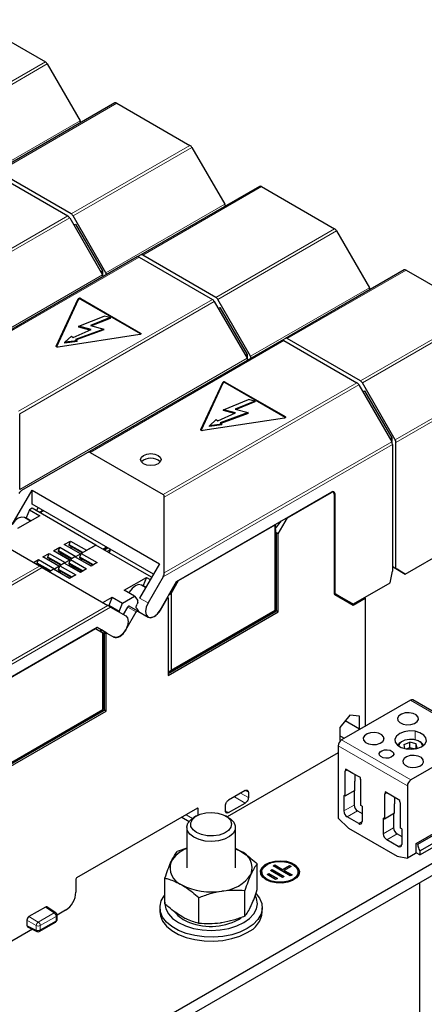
# Model space of a CAD drawing. Header units: millimetres. Extents: x 5 to 418, y 2 to 292.
# Tile 31 of 35: x 371 to 384, y 110 to 142. Entities that reach past the tile are written whole.
import ezdxf

# ---------------------------------------------------------------- set-up
doc = ezdxf.new("R2010")
doc.units = ezdxf.units.MM

msp = doc.modelspace()

# ---------------------------------------------------------------- linework, layer by layer
at = {"color": 7, "linetype": 'Continuous', "lineweight": 25}
for p, q in [((369.5698, 142.3767), (371.9725, 140.9897)), ((372.0365, 140.9221), (373.1148, 139.0543)), ((374.2575, 139.6399), (370.3543, 137.3866)), ((374.3215, 139.6336), (376.7242, 138.2465)), ((376.7882, 138.179), (377.8666, 136.3112)), ((370.3052, 137.315), (372.7079, 135.9279)), ((372.821, 135.9933), (370.4183, 137.3803)), ((379.0093, 136.8968), (375.1061, 134.6435)), ((379.0733, 136.8905), (381.476, 135.5034)), ((372.7719, 135.8604), (373.8502, 133.9926)), ((373.9634, 134.0579), (372.885, 135.9257)), ((372.9054, 135.6292), (372.9585, 135.6598)), ((372.9585, 135.6598), (373.8485, 134.1184)), ((381.54, 135.4358), (382.6184, 133.5681)), ((375.1061, 134.6435), (374.994, 134.5788)), ((377.5728, 133.2501), (375.1701, 134.6372)), ((374.9929, 134.5782), (368.5984, 130.8867)), ((375.0569, 134.5719), (377.4596, 133.1848)), ((373.7953, 134.0877), (373.8485, 134.1184)), ((373.8485, 134.1184), (373.8485, 133.9957)), ((383.761, 134.1537), (379.8578, 131.9004)), ((383.825, 134.1473), (386.2278, 132.7603)), ((372.3318, 131.6456), (373.0523, 133.198)), ((373.0523, 133.1718), (372.335, 131.6263)), ((373.1326, 133.2104), (375.1012, 132.0739)), ((375.1012, 132.0478), (373.1326, 133.1843)), ((377.5236, 133.1172), (378.602, 131.2495)), ((378.7151, 131.3148), (377.6368, 133.1826)), ((377.6571, 132.886), (377.7103, 132.9167)), ((377.7103, 132.9167), (378.6002, 131.3753)), ((373.071, 132.3014), (373.9006, 132.6368)), ((374.1016, 132.5827), (373.4535, 132.3208)), ((374.1016, 132.5566), (373.4923, 132.3103)), ((374.1016, 132.5827), (373.9006, 132.6368)), ((374.1016, 132.5827), (374.1016, 132.5566)), ((372.8876, 131.9293), (373.4728, 132.1933)), ((373.889, 132.2035), (372.961, 131.8688)), ((373.889, 132.1774), (372.9831, 131.8506)), ((373.4728, 132.1933), (373.071, 132.3014)), ((373.071, 132.2753), (373.071, 132.3014)), ((373.4366, 132.1769), (373.071, 132.2753)), ((373.4535, 132.3208), (373.889, 132.2035)), ((373.889, 132.1774), (373.889, 132.2035)), ((375.0797, 132.0276), (372.3906, 131.6116)), ((372.6098, 131.7719), (372.8331, 131.9743)), ((373.0156, 131.8238), (372.6098, 131.7719)), ((373.0156, 131.7977), (372.6098, 131.7458)), ((372.6098, 131.7458), (372.6098, 131.7719)), ((372.8331, 131.9743), (372.8876, 131.9293)), ((372.961, 131.8688), (373.0156, 131.8238)), ((373.0156, 131.7977), (373.0156, 131.8238)), ((379.7447, 131.8351), (373.3502, 128.1436)), ((379.8578, 131.9004), (379.7458, 131.8357)), ((379.8087, 131.8287), (382.2114, 130.4417)), ((382.3245, 130.507), (379.9218, 131.894)), ((378.5471, 131.3446), (378.6002, 131.3753)), ((378.6002, 131.3753), (378.6002, 131.2526)), ((377.0835, 128.9024), (377.8041, 130.4548)), ((377.8041, 130.4287), (377.0867, 128.8832)), ((377.8844, 130.4673), (379.853, 129.3308)), ((379.853, 129.3047), (377.8844, 130.4411)), ((383.4669, 128.5717), (382.3885, 130.4394)), ((382.2754, 130.3741), (383.3537, 128.5064)), ((382.4089, 130.1429), (382.462, 130.1736)), ((382.462, 130.1736), (383.352, 128.6321)), ((377.8227, 129.5583), (378.6524, 129.8937)), ((378.8533, 129.8396), (378.2053, 129.5776)), ((378.8533, 129.8135), (378.2441, 129.5672)), ((378.8533, 129.8396), (378.6524, 129.8937)), ((378.8533, 129.8396), (378.8533, 129.8135)), ((378.6408, 129.4604), (377.7128, 129.1257)), ((378.2246, 129.4501), (377.8227, 129.5583)), ((377.8227, 129.5322), (377.8227, 129.5583)), ((378.1883, 129.4338), (377.8227, 129.5322)), ((378.2053, 129.5776), (378.6408, 129.4604)), ((378.6408, 129.4343), (378.6408, 129.4604)), ((371.1291, 126.9355), (371.1291, 129.4258)), ((379.8315, 129.2845), (377.1423, 128.8685)), ((377.3615, 129.0288), (377.5849, 129.2311)), ((377.5849, 129.2311), (377.6394, 129.1862)), ((377.6394, 129.1862), (378.2246, 129.4501)), ((378.6408, 129.4343), (377.7348, 129.1075)), ((377.7673, 129.0807), (377.3615, 129.0288)), ((377.7673, 129.0546), (377.3615, 129.0026)), ((377.3615, 129.0026), (377.3615, 129.0288)), ((377.7128, 129.1257), (377.7673, 129.0807)), ((377.7673, 129.0546), (377.7673, 129.0807)), ((383.2988, 128.6015), (383.352, 128.6321)), ((383.352, 128.6321), (383.352, 128.5094)), ((383.3803, 128.4171), (383.3803, 124.2492)), ((383.4934, 124.3329), (383.4934, 128.4825)), ((373.3502, 128.1436), (371.1935, 126.8984)), ((373.4407, 128.1526), (375.8434, 126.7655)), ((370.8823, 125.7804), (371.5348, 126.9107)), ((371.5348, 126.9107), (375.7209, 124.4941)), ((371.5348, 126.4488), (371.5348, 126.9107)), ((375.8809, 124.1924), (375.8809, 126.6827)), ((376.2849, 123.9071), (381.389, 126.8537)), ((379.9276, 126.0035), (381.3721, 126.8373)), ((381.4361, 126.8437), (381.4054, 126.8614)), ((381.4626, 126.7851), (381.4626, 123.5198)), ((381.4796, 126.8014), (381.4796, 123.5362)), ((371.447, 126.2674), (371.3425, 125.998)), ((371.5348, 126.3181), (371.447, 126.2674)), ((371.447, 126.2674), (371.7864, 126.0715)), ((375.5209, 124.1477), (371.5348, 126.4488)), ((373.6278, 125.1098), (371.5348, 126.3181)), ((371.6782, 126.2353), (371.7348, 126.3333)), ((371.8856, 126.2463), (371.7724, 126.1809)), ((371.9082, 126.2332), (371.7951, 126.1679)), ((371.7864, 126.0715), (371.0569, 125.6504)), ((371.4822, 125.8959), (371.2822, 126.0113)), ((371.3425, 125.998), (371.5008, 125.9066)), ((371.3425, 125.9766), (371.3425, 125.998)), ((379.5273, 125.6394), (379.7366, 125.8998)), ((379.6241, 125.4778), (379.9276, 126.0035)), ((379.922, 126.0068), (379.9276, 126.0035)), ((383.7997, 124.1561), (387.1138, 126.0693)), ((371.7785, 124.4189), (369.3758, 125.806)), ((376.3525, 123.9396), (379.5227, 125.7698)), ((379.5234, 125.7739), (379.521, 125.7753)), ((379.5227, 125.7698), (379.5234, 125.7739)), ((379.5227, 122.9734), (379.5227, 125.7698)), ((379.5234, 125.7739), (379.5318, 125.4855)), ((379.5336, 122.9671), (379.5336, 125.479)), ((379.5609, 125.4989), (379.5675, 125.5104)), ((379.5675, 122.9475), (379.5675, 125.5104)), ((379.6241, 125.4778), (379.5675, 125.5104)), ((379.6241, 122.9148), (379.6241, 125.4778)), ((372.2448, 124.9188), (372.4484, 125.0363)), ((372.4088, 124.9155), (372.4484, 125.0363)), ((372.4484, 125.0363), (372.9744, 124.7326)), ((372.5955, 125.1213), (372.7991, 125.2388)), ((373.1216, 124.8176), (372.5955, 125.1213)), ((372.7595, 125.118), (372.7991, 125.2388)), ((373.2007, 124.8633), (372.7595, 125.118)), ((372.7595, 125.0918), (372.7595, 125.118)), ((373.1781, 124.8502), (372.7595, 125.0918)), ((372.8217, 125.0559), (372.7595, 125.0918)), ((372.7991, 125.2388), (373.3252, 124.9351)), ((373.1781, 124.8502), (372.8217, 125.0559)), ((372.8217, 125.0102), (372.8217, 125.0559)), ((373.6278, 125.1098), (373.1498, 124.8339)), ((373.3252, 124.9351), (373.6278, 125.1098)), ((375.4643, 124.0497), (373.6278, 125.1098)), ((373.8598, 124.9759), (373.9729, 125.0413)), ((373.9903, 125.0312), (373.8771, 124.9659)), ((373.9111, 124.9463), (374.0242, 125.0116)), ((374.1056, 124.9541), (374.0016, 124.8941)), ((374.1056, 124.9541), (374.0655, 124.8572)), ((371.5787, 124.5343), (371.7469, 124.6314)), ((371.7073, 124.5106), (371.7469, 124.6314)), ((371.7469, 124.6314), (372.273, 124.3277)), ((371.894, 124.7163), (372.0976, 124.8339)), ((372.4201, 124.4126), (371.894, 124.7163)), ((372.0581, 124.713), (372.0976, 124.8339)), ((372.4993, 124.4583), (372.0581, 124.713)), ((372.0581, 124.6869), (372.0581, 124.713)), ((372.4767, 124.4453), (372.0581, 124.6869)), ((372.1203, 124.651), (372.0581, 124.6869)), ((372.0976, 124.8339), (372.6237, 124.5302)), ((372.4766, 124.4453), (372.1203, 124.651)), ((372.1203, 124.6052), (372.1203, 124.651)), ((372.7709, 124.6151), (372.2448, 124.9188)), ((372.85, 124.6608), (372.4088, 124.9155)), ((372.4088, 124.8894), (372.4088, 124.9155)), ((372.8274, 124.6477), (372.4088, 124.8894)), ((372.471, 124.8534), (372.4088, 124.8894)), ((372.8274, 124.6477), (372.471, 124.8534)), ((372.471, 124.8077), (372.471, 124.8534)), ((372.6237, 124.5302), (372.7709, 124.6151)), ((372.7595, 124.5106), (372.7991, 124.6314)), ((372.785, 124.5883), (372.7709, 124.6151)), ((372.9462, 124.7163), (372.7991, 124.6314)), ((372.7991, 124.6314), (373.3252, 124.3277)), ((373.4723, 124.4126), (372.9462, 124.7163)), ((372.9744, 124.7326), (372.9655, 124.7052)), ((372.9744, 124.7326), (373.1216, 124.8176)), ((373.1074, 124.6233), (373.1357, 124.6722)), ((373.1102, 124.713), (373.1498, 124.8339)), ((373.5515, 124.4583), (373.1102, 124.713)), ((373.1102, 124.6869), (373.1102, 124.713)), ((373.5288, 124.4453), (373.1102, 124.6869)), ((373.1725, 124.651), (373.1102, 124.6869)), ((373.1357, 124.7908), (373.1216, 124.8176)), ((373.1498, 124.8339), (373.6759, 124.5302)), ((373.5288, 124.4453), (373.1725, 124.651)), ((373.1725, 124.6052), (373.1725, 124.651)), ((372.1486, 124.2559), (371.7073, 124.5106)), ((371.7073, 124.4844), (371.7073, 124.5106)), ((372.1259, 124.2428), (371.7073, 124.4844)), ((371.7696, 124.4485), (371.7073, 124.4844)), ((372.1259, 124.2428), (371.7696, 124.4485)), ((371.7696, 124.4241), (371.7696, 124.4485)), ((371.869, 124.3666), (374.0257, 123.1214)), ((372.2448, 124.3114), (372.1047, 124.2306)), ((372.7709, 124.0077), (372.2448, 124.3114)), ((372.273, 124.3277), (372.264, 124.3003)), ((372.273, 124.3277), (372.4201, 124.4126)), ((372.4088, 124.3081), (372.4484, 124.4289)), ((372.85, 124.0534), (372.4088, 124.3081)), ((372.4088, 124.282), (372.4088, 124.3081)), ((372.8274, 124.0403), (372.4088, 124.282)), ((372.471, 124.246), (372.4088, 124.282)), ((372.4342, 124.3858), (372.4201, 124.4126)), ((372.5955, 124.5139), (372.4484, 124.4289)), ((372.4484, 124.4289), (372.9744, 124.1252)), ((373.1216, 124.2102), (372.5955, 124.5139)), ((372.6237, 124.5302), (372.6147, 124.5028)), ((372.7567, 124.4208), (372.785, 124.4697)), ((373.2007, 124.2559), (372.7595, 124.5106)), ((372.7595, 124.4844), (372.7595, 124.5106)), ((373.1781, 124.2428), (372.7595, 124.4844)), ((372.8217, 124.4485), (372.7595, 124.4844)), ((373.1781, 124.2428), (372.8217, 124.4485)), ((372.8217, 124.4028), (372.8217, 124.4485)), ((373.3252, 124.3277), (373.1216, 124.2102)), ((373.6759, 124.5302), (373.4723, 124.4126)), ((375.7209, 124.4941), (375.0683, 123.3638)), ((383.3803, 124.3982), (383.4934, 124.3329)), ((383.3803, 124.3982), (383.3929, 124.3909)), ((383.4176, 124.3767), (383.3929, 124.3909)), ((383.4595, 124.3525), (383.4176, 124.3767)), ((383.532, 124.3106), (383.4595, 124.3525)), ((383.4934, 124.3329), (383.7997, 124.1561)), ((383.6865, 124.2214), (383.532, 124.3106)), ((372.406, 124.2183), (372.4342, 124.2673)), ((372.8274, 124.0403), (372.471, 124.246)), ((372.471, 124.2003), (372.471, 124.246)), ((372.9744, 124.1252), (372.7709, 124.0077)), ((374.5642, 123.6257), (375.2936, 124.0468)), ((375.2936, 124.0468), (375.1891, 123.7774)), ((375.2936, 124.0468), (375.4204, 123.9736)), ((375.8434, 124.0662), (375.3455, 123.2038)), ((383.3025, 123.869), (383.3803, 124.2492)), ((383.7997, 124.1561), (383.6865, 124.2214)), ((375.2683, 123.7102), (375.1289, 123.7907)), ((375.1891, 123.7559), (375.1891, 123.7774)), ((375.1891, 123.7774), (375.2776, 123.7263)), ((375.7455, 122.9728), (376.2849, 123.9071)), ((376.1051, 123.5111), (376.3525, 123.9396)), ((376.3468, 123.9429), (376.3525, 123.9396)), ((382.1026, 123.1764), (383.3025, 123.869)), ((373.8582, 123.2181), (374.1623, 123.3937)), ((374.1623, 123.3937), (374.0578, 123.1243)), ((374.1623, 123.3937), (374.5017, 123.1977)), ((374.5017, 123.1977), (374.9036, 123.4297)), ((374.9036, 123.4297), (374.5642, 123.6257)), ((374.9036, 123.4297), (375.0081, 123.281)), ((375.7512, 122.9696), (375.9738, 123.3552)), ((375.9681, 123.3584), (375.9738, 123.3552)), ((376.0037, 123.3725), (375.9738, 123.3552)), ((375.9831, 123.3844), (376.0037, 123.3725)), ((376.0037, 123.3725), (376.0037, 120.8248)), ((376.1051, 123.5111), (376.0248, 123.4566)), ((376.1051, 123.5111), (376.1051, 121.0004)), ((381.5265, 123.4928), (381.4626, 123.5297)), ((381.4791, 123.4832), (382.0848, 123.1335)), ((381.4895, 123.5142), (382.0786, 123.174)), ((381.5265, 123.4928), (381.8209, 123.3228)), ((381.8227, 123.3217), (381.7907, 123.3033)), ((381.8209, 123.3228), (381.9597, 123.2426)), ((382.0848, 123.1335), (382.4808, 123.362)), ((382.4525, 123.3784), (382.4808, 123.362)), ((382.4808, 123.362), (382.4808, 119.1491)), ((374.0578, 123.1029), (374.0578, 123.1243)), ((374.3972, 122.9284), (374.0578, 123.1243)), ((374.1162, 123.0691), (374.6141, 122.7816)), ((374.3972, 122.9284), (374.5017, 123.1977)), ((374.537, 122.8262), (374.6786, 123.0715)), ((375.0095, 122.936), (374.7266, 123.0993)), ((374.9924, 123.0172), (374.9571, 123.0375)), ((375.0081, 123.2261), (375.0081, 123.281)), ((382.0786, 123.174), (381.9597, 123.2426)), ((374.3972, 122.9284), (374.3972, 122.9069)), ((374.6198, 122.3165), (374.9615, 122.9083)), ((375.0095, 122.936), (375.3512, 122.7387)), ((376.0037, 120.9294), (379.5336, 122.9671)), ((376.0037, 120.8902), (379.5675, 122.9475)), ((376.0037, 120.8248), (379.6241, 122.9148)), ((376.1051, 121.0004), (379.5227, 122.9734)), ((379.5336, 122.9671), (379.5227, 122.9734)), ((379.6241, 122.9148), (379.5675, 122.9475)), ((373.6747, 122.4003), (368.5706, 119.4538)), ((370.4482, 120.5311), (373.6185, 122.3613)), ((373.6185, 122.3613), (373.6128, 122.3646)), ((373.6185, 122.3613), (373.8659, 122.2184)), ((373.9972, 122.2141), (373.6747, 122.4003)), ((373.8162, 122.3186), (373.6747, 122.4003)), ((373.7543, 122.2829), (373.8162, 122.3186)), ((373.8315, 122.2752), (373.7862, 122.3013)), ((373.8089, 122.2621), (373.8315, 122.2752)), ((373.9972, 122.2141), (373.8161, 122.3186)), ((373.8659, 119.7077), (373.8659, 122.2184)), ((373.876, 122.2126), (373.8659, 122.2184)), ((373.8767, 119.7015), (373.8767, 122.2134)), ((373.9107, 122.2295), (373.8881, 122.2164)), ((373.9107, 119.6819), (373.9107, 122.2295)), ((373.9107, 122.2295), (373.9672, 122.1968)), ((373.9972, 122.2141), (373.9672, 122.1968)), ((373.9672, 119.6492), (373.9672, 122.1968)), ((373.9972, 122.2141), (374.2198, 122.0855)), ((376.0037, 120.9316), (376.1051, 121.0004)), ((383.9686, 120.0079), (381.7058, 118.7017)), ((386.3226, 118.7031), (384.0486, 120.0158)), ((370.3469, 117.6637), (373.8767, 119.7015)), ((370.3469, 117.6245), (373.9107, 119.6819)), ((370.3469, 117.5592), (373.9672, 119.6492)), ((370.4482, 117.7348), (373.8659, 119.7077)), ((373.8767, 119.7015), (373.8659, 119.7077)), ((373.9672, 119.6492), (373.9107, 119.6819)), ((381.9717, 119.5134), (381.6493, 119.1123)), ((382.2941, 119.4845), (381.9717, 119.5134)), ((382.2941, 119.0546), (382.2941, 119.4845)), ((381.6493, 119.1123), (381.6493, 118.6823)), ((382.2941, 119.0546), (381.822, 119.3271)), ((381.797, 118.7543), (381.6493, 118.8396)), ((382.2742, 119.0298), (382.2941, 119.0546)), ((381.5927, 118.5057), (381.5927, 116.1312)), ((381.6493, 118.6823), (381.6761, 118.6799)), ((383.697, 118.6559), (383.663, 118.6363)), ((383.7632, 118.5501), (383.9501, 118.6285)), ((383.7873, 118.4183), (383.7632, 118.5501)), ((383.8329, 118.4095), (383.9501, 118.4587)), ((384.161, 118.5743), (383.9501, 118.6285)), ((383.9501, 118.4587), (383.9501, 118.6285)), ((383.9501, 118.4587), (384.121, 118.4147)), ((383.9565, 118.3984), (383.9501, 118.4587)), ((386.2426, 118.6951), (383.9799, 117.3889)), ((384.1852, 118.4417), (384.161, 118.5743)), ((384.161, 118.4316), (384.161, 118.5743)), ((384.2854, 118.6363), (384.2515, 118.6559)), ((381.5927, 118.2767), (377.9501, 116.1739)), ((384.1852, 118.4417), (384.1043, 118.4078)), ((381.8869, 117.7153), (381.8161, 117.6745)), ((381.8293, 117.6821), (381.8161, 117.6745)), ((381.8161, 117.6745), (381.8161, 116.8547)), ((382.0792, 117.6043), (381.8359, 117.7447)), ((381.8359, 117.7447), (381.8359, 117.6968)), ((382.3224, 117.4639), (382.0792, 117.6043)), ((382.1555, 117.3576), (382.1555, 117.5602)), ((382.1442, 117.3511), (382.1555, 117.3576)), ((382.1442, 117.0441), (382.1442, 117.3511)), ((382.3224, 117.4159), (382.3224, 117.4639)), ((382.3422, 117.3708), (382.3291, 117.3936)), ((382.3422, 116.551), (382.3422, 117.3708)), ((383.8667, 117.1929), (383.8667, 114.8184)), ((378.5405, 117.0401), (377.9924, 116.7237)), ((378.6423, 116.9814), (378.6423, 116.8057)), ((381.8161, 116.8547), (381.7765, 116.8775)), ((381.7765, 116.8775), (381.7765, 116.368)), ((382.1442, 117.0441), (381.8161, 116.8547)), ((382.1159, 117.0278), (382.1159, 116.564)), ((383.1879, 116.9642), (383.1172, 116.9234)), ((383.1304, 116.931), (383.1172, 116.9234)), ((383.1172, 116.9234), (383.1172, 116.1036)), ((383.3803, 116.8532), (383.137, 116.9936)), ((383.137, 116.9936), (383.137, 116.9457)), ((383.6235, 116.7128), (383.3803, 116.8532)), ((377.8907, 116.3718), (377.8907, 116.5475)), ((377.9924, 116.3131), (378.5405, 116.6295)), ((382.3818, 116.5281), (382.3422, 116.551)), ((382.3818, 116.5281), (382.3818, 116.0186)), ((383.4453, 116.6), (383.4566, 116.6066)), ((383.4453, 116.293), (383.4453, 116.6)), ((383.4566, 116.6066), (383.4566, 116.8091)), ((383.6235, 116.6648), (383.6235, 116.7128)), ((383.6433, 116.6197), (383.6301, 116.6425)), ((383.6433, 115.7999), (383.6433, 116.6197)), ((376.971, 116.4579), (372.9999, 114.1654)), ((376.9427, 116.2067), (376.8522, 116.1544)), ((376.9937, 116.2333), (376.9937, 116.4448)), ((377.9837, 116.1544), (377.8932, 116.2067)), ((382.2291, 116.368), (382.3818, 116.2798)), ((383.4453, 116.293), (383.1172, 116.1036)), ((383.417, 116.2767), (383.417, 115.8129)), ((384.1581, 115.3034), (386.0644, 116.4039)), ((384.209, 115.274), (386.1153, 116.3746)), ((387.1477, 116.0626), (373.345, 108.0945)), ((376.457, 116.1611), (376.6939, 116.0244)), ((381.5927, 116.1312), (381.9321, 115.8079)), ((382.2687, 115.9533), (381.8897, 116.1721)), ((383.1172, 116.1036), (383.0776, 116.1265)), ((383.0776, 116.1265), (383.0776, 115.6169)), ((384.2769, 115.0567), (386.1832, 116.1572)), ((384.2769, 114.9213), (386.1832, 116.0218)), ((387.1477, 115.6707), (373.345, 107.7025)), ((376.6179, 115.8279), (376.6179, 114.4953)), ((378.2179, 114.4953), (378.2179, 115.8279)), ((381.9321, 115.8079), (383.5273, 114.887)), ((383.5302, 115.6169), (383.6829, 115.5287)), ((383.6829, 115.777), (383.6433, 115.7999)), ((383.6829, 115.777), (383.6829, 115.2675)), ((383.5698, 115.2022), (383.1908, 115.421)), ((384.1581, 114.9898), (384.1581, 115.3034)), ((384.1581, 115.3034), (384.209, 115.274)), ((376.6179, 115.1463), (376.3075, 115.0372)), ((378.2179, 115.1208), (378.3796, 115.0505)), ((384.1315, 114.9712), (383.8667, 114.8184)), ((384.2769, 114.9213), (384.1581, 114.9899)), ((384.2769, 115.0567), (384.2769, 114.9213)), ((378.9348, 113.784), (378.9348, 114.6308)), ((379.4561, 114.5613), (379.5128, 114.5939)), ((379.4674, 114.5547), (379.5128, 114.5808)), ((379.5128, 114.5939), (379.7669, 114.4467)), ((379.5128, 114.5808), (379.5128, 114.5939)), ((379.5128, 114.5808), (379.7669, 114.4336)), ((379.7669, 114.4467), (379.9936, 114.5771)), ((379.9936, 114.5771), (380.05, 114.5444)), ((379.9936, 114.564), (379.9936, 114.5771)), ((383.5273, 114.887), (383.8667, 114.8184)), ((379.0807, 114.3645), (379.0807, 114.3514)), ((379.2573, 114.2839), (379.314, 114.3165)), ((379.5396, 114.1204), (379.2573, 114.2839)), ((379.2686, 114.2774), (379.314, 114.3035)), ((379.314, 114.3165), (379.5963, 114.153)), ((379.314, 114.3035), (379.314, 114.3165)), ((379.314, 114.3035), (379.585, 114.1464)), ((379.3708, 114.4144), (379.4275, 114.447)), ((379.7661, 114.1854), (379.3708, 114.4144)), ((379.3821, 114.4079), (379.4275, 114.434)), ((379.4275, 114.447), (379.8228, 114.218)), ((379.4275, 114.434), (379.4275, 114.447)), ((379.4275, 114.434), (379.8115, 114.2115)), ((380.0208, 114.2342), (379.4561, 114.5613)), ((379.7669, 114.4336), (379.9936, 114.564)), ((379.7669, 114.4336), (379.7669, 114.4467)), ((380.05, 114.5444), (379.8234, 114.414)), ((379.8234, 114.414), (380.0775, 114.2668)), ((379.8234, 114.4009), (379.8234, 114.414)), ((379.8234, 114.4009), (380.0662, 114.2603)), ((379.9936, 114.564), (380.0387, 114.5379)), ((380.0775, 114.2668), (380.0208, 114.2342)), ((380.2807, 114.3514), (380.2807, 114.3645)), ((372.9773, 114.1262), (372.9773, 113.6951)), ((375.901, 113.3147), (375.901, 114.1615)), ((379.5963, 114.153), (379.5396, 114.1204)), ((379.8228, 114.218), (379.7661, 114.1854)), ((384.2627, 114.0052), (384.2627, 105.8657)), ((384.2627, 114.0052), (384.2627, 107.2112)), ((378.5284, 112.9083), (378.5284, 113.7551)), ((377.0115, 112.6737), (377.0115, 113.5205)), ((371.9761, 113.2086), (371.4329, 112.895)), ((372.3128, 113.0226), (372.0257, 113.2123)), ((372.6379, 113.1072), (372.3559, 112.9444)), ((375.7379, 113.1889), (375.7379, 113.0582)), ((379.0979, 113.0582), (379.0979, 113.1889)), ((371.3651, 112.7775), (371.3651, 112.6076)), ((371.7854, 112.4117), (372.3079, 112.7133)), ((372.3559, 112.7964), (372.3559, 112.9425)), ((371.5518, 112.4802), (367.6599, 110.2335)), ((371.3867, 112.5627), (371.6946, 112.409))]:
    msp.add_line(p, q, dxfattribs=at)
at = {"color": 7, "linetype": 'Continuous', "lineweight": 18}
for p, q in [((368.0693, 138.7364), (371.9725, 140.9897)), ((368.1333, 138.6688), (372.0365, 140.9221)), ((374.3215, 139.6336), (370.4183, 137.3803)), ((373.1148, 139.0543), (369.2116, 136.8011)), ((372.821, 135.9933), (376.7242, 138.2465)), ((372.885, 135.9257), (376.7882, 138.179)), ((379.0733, 136.8905), (375.1701, 134.6372)), ((377.8666, 136.3112), (373.9634, 134.0579)), ((366.3399, 132.2518), (372.7079, 135.9279)), ((366.3774, 132.1689), (372.7719, 135.8604)), ((377.5728, 133.2501), (381.476, 135.5034)), ((377.6368, 133.1826), (381.54, 135.4358)), ((375.0569, 134.5719), (368.6889, 130.8957)), ((373.8502, 133.9926), (366.3774, 129.6786)), ((383.825, 134.1473), (379.9218, 131.894)), ((382.6184, 133.5681), (378.7151, 131.3148)), ((371.0917, 129.5086), (377.4596, 133.1848)), ((371.1291, 129.4258), (377.5236, 133.1172)), ((373.0523, 133.1718), (373.0523, 133.198)), ((373.1326, 133.1843), (373.1326, 133.2104)), ((382.3245, 130.507), (386.2278, 132.7603)), ((382.3885, 130.4394), (386.2918, 132.6927)), ((375.1012, 132.0739), (375.1012, 132.0478)), ((379.8087, 131.8287), (373.4407, 128.1526)), ((372.3318, 131.6312), (372.3318, 131.6456)), ((378.602, 131.2495), (371.1291, 126.9355)), ((387.3701, 130.825), (383.4669, 128.5717)), ((375.8434, 126.7655), (382.2114, 130.4417)), ((377.8041, 130.4287), (377.8041, 130.4548)), ((377.8844, 130.4411), (377.8844, 130.4673)), ((387.3966, 130.7357), (383.4934, 128.4825)), ((375.8809, 126.6827), (382.2754, 130.3741)), ((379.853, 129.3308), (379.853, 129.3047)), ((377.0835, 128.8881), (377.0835, 128.9024)), ((383.3537, 128.5064), (375.8809, 124.1924)), ((383.3803, 128.4171), (375.8434, 124.0662)), ((381.3721, 126.8373), (381.3664, 126.8406)), ((381.4796, 126.8014), (381.4586, 126.8135)), ((379.5609, 125.4989), (379.5309, 125.5162)), ((373.1462, 124.8229), (372.8217, 125.0102)), ((372.4448, 124.4179), (372.1203, 124.6052)), ((372.7955, 124.6204), (372.471, 124.8077)), ((373.4892, 124.4224), (373.1725, 124.6052)), ((365.4105, 120.7427), (371.7785, 124.4189)), ((365.4745, 120.6752), (371.869, 124.3666)), ((373.1385, 124.2199), (372.8217, 124.4028)), ((372.7878, 124.0175), (372.471, 124.2003)), ((375.3455, 123.2038), (375.0683, 123.3638)), ((381.4796, 123.5362), (381.4626, 123.546)), ((381.4626, 123.5297), (381.4895, 123.5142)), ((374.0257, 123.1214), (366.5529, 118.8074)), ((366.5794, 118.7182), (374.1162, 123.0691)), ((374.6786, 123.0715), (374.9615, 122.9083)), ((375.7512, 122.9696), (375.7455, 122.9728)), ((373.8881, 122.2164), (373.8089, 122.2621)), ((374.6198, 122.3165), (374.6141, 122.3197)), ((383.9686, 120.0079), (386.2426, 118.6951)), ((384.2195, 119.3446), (384.2195, 119.4564)), ((383.0881, 118.6915), (383.0881, 118.8033)), ((384.1206, 118.7058), (384.1206, 118.9865)), ((381.5927, 118.5057), (383.8667, 117.1929)), ((381.7058, 118.7017), (383.9799, 117.3889)), ((383.4126, 118.2022), (383.4126, 118.2802)), ((384.3892, 117.9404), (384.3892, 118.0522)), ((381.8869, 117.7153), (381.8293, 117.6821)), ((381.8775, 117.7207), (381.8359, 117.6968)), ((378.1848, 116.8348), (378.5405, 116.6295)), ((378.3884, 116.9523), (378.6423, 116.8057)), ((378.6423, 116.9814), (378.5405, 117.0401)), ((383.1879, 116.9642), (383.1304, 116.931)), ((383.1786, 116.9696), (383.137, 116.9457)), ((381.7765, 116.368), (382.1159, 116.564)), ((376.5976, 116.2423), (376.8033, 116.1236)), ((376.9937, 116.4448), (376.971, 116.4579)), ((377.9924, 116.3131), (377.8907, 116.3718)), ((381.8897, 116.1721), (382.2291, 116.368)), ((382.2687, 115.9533), (382.3818, 116.0186)), ((383.0776, 115.6169), (383.417, 115.8129)), ((383.1908, 115.421), (383.5302, 115.6169)), ((383.5698, 115.2022), (383.6829, 115.2675)), ((371.7398, 112.7178), (372.2622, 113.0194)), ((372.2622, 113.0194), (371.9761, 113.2086)), ((371.3651, 112.7775), (371.672, 112.6003)), ((371.4329, 112.895), (371.7398, 112.7178)), ((371.8053, 112.6017), (372.3278, 112.9033)), ((372.3278, 112.7573), (371.8053, 112.4557)), ((372.3278, 112.7573), (372.3278, 112.9033)), ((371.672, 112.4543), (371.3651, 112.6076)), ((371.672, 112.4543), (371.672, 112.6003)), ((371.8053, 112.6017), (371.8053, 112.4557))]:
    msp.add_line(p, q, dxfattribs=at)
at = {"color": 7, "linetype": 'Continuous', "lineweight": 25, "flags": 128}
for points in [[(375.1012, 132.0739), (375.1088, 132.0682), (375.1136, 132.0615), (375.1153, 132.0543), (375.1136, 132.0472), (375.1088, 132.0405), (375.1012, 132.0348), (375.0913, 132.0304), (375.0797, 132.0276)], [(375.1096, 132.0413), (375.1088, 132.0421), (375.1012, 132.0478)], [(372.3906, 131.6116), (372.3781, 131.6107), (372.3657, 131.6116), (372.3541, 131.6144), (372.3442, 131.6188), (372.3366, 131.6245), (372.3318, 131.6312), (372.3301, 131.6384), (372.3318, 131.6456)], [(379.853, 129.3308), (379.8606, 129.3251), (379.8654, 129.3184), (379.867, 129.3112), (379.8654, 129.304), (379.8606, 129.2974), (379.853, 129.2916), (379.843, 129.2872), (379.8315, 129.2845)], [(379.8614, 129.2982), (379.8606, 129.2989), (379.853, 129.3047)], [(377.1423, 128.8685), (377.1299, 128.8675), (377.1175, 128.8685), (377.1059, 128.8713), (377.096, 128.8757), (377.0883, 128.8814), (377.0835, 128.8881), (377.0819, 128.8953), (377.0835, 128.9024)], [(375.6756, 127.7814), (375.5666, 127.7394), (375.438, 127.7246), (375.3094, 127.7394), (375.2004, 127.7814), (375.1276, 127.8443), (375.102, 127.9186), (375.1276, 127.9928), (375.2004, 128.0557), (375.3094, 128.0978), (375.438, 128.1125), (375.5666, 128.0978), (375.6756, 128.0557), (375.7485, 127.9928), (375.774, 127.9186), (375.7485, 127.8443), (375.6756, 127.7814)], [(371.2822, 126.0113), (371.1905, 126.0292), (371.0823, 125.9915), (370.974, 125.9042), (370.8823, 125.7804)], [(374.081, 124.8482), (374.0897, 124.8986), (374.109, 124.9627)], [(375.1289, 123.7907), (375.0372, 123.8085), (374.9289, 123.7709), (374.8207, 123.6836), (374.7289, 123.5598), (374.7167, 123.5377)], [(374.7266, 123.0993), (374.7215, 123.1012), (374.7156, 123.1014), (374.7093, 123.1), (374.7026, 123.0969), (374.696, 123.0923), (374.6897, 123.0864), (374.6838, 123.0794), (374.6786, 123.0715)], [(374.9924, 123.0172), (374.9757, 123.0195), (374.9627, 123.0289), (374.9544, 123.0447), (374.9515, 123.0655), (374.9544, 123.0896), (374.9627, 123.1149), (374.9757, 123.1394), (374.9924, 123.161)], [(375.3455, 123.2038), (375.2842, 123.0625), (375.2627, 122.9251), (375.2842, 122.8125), (375.3455, 122.7419), (375.4373, 122.7241), (375.5455, 122.7617), (375.6538, 122.8491), (375.7455, 122.9728)], [(374.6141, 122.7816), (374.6755, 122.7111), (374.697, 122.5985), (374.6755, 122.4611), (374.6141, 122.3197), (374.5224, 122.1959), (374.4141, 122.1086), (374.3059, 122.071), (374.2141, 122.0888)], [(374.9615, 122.9083), (374.9666, 122.9161), (374.9725, 122.9231), (374.9789, 122.929), (374.9855, 122.9336), (374.9921, 122.9367), (374.9985, 122.9381), (375.0043, 122.9379), (375.0095, 122.936)], [(375.3512, 122.7387), (375.394, 122.7228), (375.4429, 122.7208), (375.496, 122.7329), (375.5512, 122.7585), (375.6063, 122.7966), (375.6594, 122.8458), (375.7083, 122.9042), (375.7512, 122.9696)], [(374.2198, 122.0855), (374.2627, 122.0697), (374.3116, 122.0677), (374.3646, 122.0798), (374.4198, 122.1053), (374.475, 122.1435), (374.528, 122.1927), (374.5769, 122.2511), (374.6198, 122.3165)], [(384.2195, 119.4564), (384.1573, 119.5251), (384.0543, 119.5748), (383.9262, 119.598), (383.7925, 119.5911), (383.6736, 119.5552), (383.5875, 119.4957), (383.5473, 119.4218), (383.5593, 119.3446)], [(383.5593, 119.3446), (383.6215, 119.2759), (383.7244, 119.2262), (383.8525, 119.2031), (383.9862, 119.21), (384.1052, 119.2459), (384.1913, 119.3053), (384.2314, 119.3793), (384.2195, 119.4564)], [(383.0881, 118.8033), (383.0259, 118.872), (382.9229, 118.9217), (382.7948, 118.9448), (382.6612, 118.9379), (382.5422, 118.902), (382.4561, 118.8426), (382.416, 118.7687), (382.4279, 118.6915)], [(382.4279, 118.6915), (382.4901, 118.6228), (382.5931, 118.5731), (382.7212, 118.5499), (382.8549, 118.5568), (382.9738, 118.5927), (383.0599, 118.6522), (383.1, 118.7261), (383.0881, 118.8033)], [(384.1206, 118.9865), (383.9411, 118.998), (383.7656, 118.9734), (383.6153, 118.9156), (383.5083, 118.8317), (383.4574, 118.7316), (383.4689, 118.6276), (383.5413, 118.5321), (383.666, 118.4566), (383.8278, 118.4104)], [(383.8278, 118.4104), (384.0073, 118.3988), (384.1828, 118.4234), (384.3331, 118.4812), (384.4402, 118.5652), (384.491, 118.6652), (384.4795, 118.7692), (384.4071, 118.8647), (384.2825, 118.9402), (384.1206, 118.9865)], [(383.5502, 118.5246), (383.6198, 118.6073), (383.663, 118.6363)], [(384.3661, 118.5011), (384.3641, 118.5196), (384.3187, 118.6039), (384.2209, 118.6718), (384.0855, 118.7129), (383.9332, 118.721), (383.7872, 118.6948), (383.6696, 118.6383), (383.5984, 118.5602), (383.5823, 118.5011)], [(382.952, 118.2022), (382.9436, 118.2561), (382.9716, 118.3076), (383.0317, 118.3491), (383.1147, 118.3742), (383.208, 118.379), (383.2973, 118.3628), (383.3692, 118.3281), (383.4126, 118.2802)], [(383.4126, 118.2802), (383.4209, 118.2264), (383.3929, 118.1748), (383.3328, 118.1333), (383.2498, 118.1083), (383.1566, 118.1035), (383.0672, 118.1196), (382.9954, 118.1543), (382.952, 118.2022)], [(384.3892, 118.0522), (384.327, 118.1209), (384.224, 118.1706), (384.0959, 118.1937), (383.9622, 118.1869), (383.8433, 118.1509), (383.7572, 118.0915), (383.7171, 118.0176), (383.729, 117.9404)], [(383.729, 117.9404), (383.7912, 117.8717), (383.8942, 117.822), (384.0222, 117.7989), (384.1559, 117.8057), (384.2749, 117.8416), (384.361, 117.9011), (384.4011, 117.975), (384.3892, 118.0522)], [(376.9428, 115.6581), (376.8238, 115.7512), (376.7576, 115.8603), (376.7502, 115.9759), (376.802, 116.0876), (376.9086, 116.1855), (377.0604, 116.2609), (377.244, 116.3072), (377.4431, 116.3201), (377.6399, 116.2986), (377.817, 116.2446), (377.9586, 116.1628), (378.0522, 116.0606), (378.0895, 115.947), (378.067, 115.832), (377.9869, 115.7261), (377.8563, 115.6384), (377.6867, 115.5769), (377.4932, 115.547), (377.293, 115.5513), (377.1039, 115.5895), (376.9428, 115.6581)], [(376.8522, 115.5014), (376.7206, 115.6016), (376.6407, 115.7186), (376.6184, 115.8437), (376.6554, 115.9676), (376.749, 116.0812), (376.8522, 116.1544)], [(377.9837, 116.1544), (378.0554, 116.107), (378.1622, 115.9974), (378.2137, 115.8752), (378.2063, 115.7495), (378.1404, 115.6296), (378.0209, 115.5244), (377.8567, 115.4418), (377.6599, 115.3877), (377.4452, 115.3664), (377.2285, 115.3792), (377.0258, 115.4254), (376.8522, 115.5014)], [(378.3796, 115.0505), (378.2458, 115.1182), (378.2179, 115.1303)], [(379.0407, 114.3514), (379.0447, 114.3928), (379.0941, 114.4992), (379.1956, 114.5924), (379.3402, 114.6643), (379.515, 114.7083), (379.7046, 114.7206), (379.8921, 114.7002), (380.0607, 114.6487), (380.1956, 114.5708), (380.2848, 114.4734), (380.3202, 114.3652), (380.3207, 114.3514)], [(379.2281, 114.1032), (379.1148, 114.1918), (379.0518, 114.2958), (379.0447, 114.4059), (379.0941, 114.5122), (379.1956, 114.6055), (379.3402, 114.6773), (379.515, 114.7214), (379.7046, 114.7337), (379.8921, 114.7132), (380.0607, 114.6618), (380.1956, 114.5839), (380.2848, 114.4865), (380.3202, 114.3783), (380.2989, 114.2689), (380.2226, 114.1679), (380.0981, 114.0844), (379.9366, 114.0258), (379.7523, 113.9973), (379.5617, 114.0015), (379.3816, 114.0378), (379.2281, 114.1032)], [(379.2564, 114.1196), (379.1461, 114.2072), (379.0881, 114.3103), (379.0881, 114.4187), (379.1461, 114.5217), (379.2564, 114.6094), (379.4083, 114.6731), (379.5868, 114.7066), (379.7745, 114.7066), (379.9531, 114.6731), (380.1049, 114.6094), (380.2153, 114.5217), (380.2733, 114.4187), (380.2733, 114.3103), (380.2153, 114.2072), (380.1049, 114.1196), (379.9531, 114.0559), (379.7745, 114.0224), (379.5868, 114.0224), (379.4083, 114.0559), (379.2564, 114.1196)], [(380.2807, 114.3514), (380.2733, 114.2972), (380.2153, 114.1942), (380.1049, 114.1065), (379.9531, 114.0428), (379.7745, 114.0093), (379.5868, 114.0093), (379.4083, 114.0428), (379.2564, 114.1065)], [(378.6059, 112.5031), (378.3674, 112.3888), (378.0965, 112.3017), (377.8026, 112.2448), (377.4955, 112.2201), (377.1858, 112.2283), (376.884, 112.2693), (376.6004, 112.3416), (376.3447, 112.4427), (376.1254, 112.5693), (375.9502, 112.7169), (375.825, 112.8807), (375.754, 113.0549), (375.7397, 113.2337), (375.7826, 113.4109), (375.8811, 113.5806), (375.901, 113.6058)], [(378.9033, 113.642), (379.0108, 113.4971), (379.0818, 113.3229), (379.0961, 113.1441), (379.0533, 112.9668), (378.9548, 112.7971), (378.8039, 112.6408), (378.6059, 112.5031)], [(375.901, 113.3757), (375.8979, 113.3195), (375.9271, 113.1483), (376.0136, 112.9837), (376.1541, 112.832), (376.3431, 112.6991), (376.5735, 112.5899), (376.8363, 112.5088), (377.1214, 112.4589), (377.4179, 112.442), (377.7145, 112.4589), (377.9996, 112.5088), (378.2624, 112.5899), (378.4927, 112.6991)], [(378.4927, 112.6991), (378.6818, 112.832), (378.8222, 112.9837), (378.9087, 113.1483), (378.9379, 113.3195), (378.9087, 113.4907), (378.877, 113.5654)], [(375.7379, 113.0582), (375.754, 112.9242), (375.825, 112.75), (375.9502, 112.5863), (376.1254, 112.4387), (376.3447, 112.3121), (376.6004, 112.211), (376.884, 112.1387), (377.1858, 112.0977), (377.4955, 112.0894), (377.8026, 112.1141), (378.0965, 112.171), (378.3674, 112.2581), (378.6059, 112.3724)]]:
    msp.add_lwpolyline(points, dxfattribs=at)
at = {"color": 7, "linetype": 'Continuous', "lineweight": 25}
for centre, radius, start, end in [((371.8748, 140.833), 0.1847, 28.85561, 58.04533), ((374.284, 139.5813), 0.0644, 54.38183, 114.31395), ((372.9401, 138.9518), 0.2026, 11.96427, 30.39985), ((376.6265, 138.0899), 0.1847, 28.85561, 58.04533), ((379.0358, 136.8381), 0.0644, 54.38183, 114.31395), ((377.6918, 136.2087), 0.2026, 11.96427, 30.39985), ((372.6101, 135.7713), 0.1847, 28.85561, 58.04533), ((372.7233, 135.8366), 0.1847, 28.85561, 58.04533), ((381.3783, 135.3467), 0.1847, 28.85561, 58.04533), ((375.1326, 134.5848), 0.0644, 54.38183, 114.31395), ((375.0194, 134.5195), 0.0644, 54.38183, 114.31395), ((373.6755, 133.8901), 0.2026, 11.96427, 30.39985), ((373.7886, 133.9554), 0.2026, 11.96427, 30.39985), ((383.7875, 134.095), 0.0644, 54.38183, 114.31395), ((382.4436, 133.4655), 0.2026, 11.96427, 30.39985), ((373.0999, 133.1563), 0.0632, 58.81307, 138.77301), ((373.0999, 133.1302), 0.0632, 58.81307, 138.77301), ((377.3619, 133.0281), 0.1847, 28.85561, 58.04533), ((377.475, 133.0934), 0.1847, 28.85561, 58.04533), ((379.7712, 131.7764), 0.0644, 54.38183, 114.31395), ((379.8843, 131.8417), 0.0644, 54.38183, 114.31395), ((378.4272, 131.1469), 0.2026, 11.96427, 30.39985), ((378.5403, 131.2123), 0.2026, 11.96427, 30.39985), ((377.8516, 130.4132), 0.0632, 58.81307, 138.77301), ((377.8516, 130.387), 0.0632, 58.81307, 138.77301), ((382.1137, 130.285), 0.1847, 28.85561, 58.04533), ((382.2268, 130.3503), 0.1847, 28.85561, 58.04533), ((383.1957, 128.4108), 0.1847, 1.9565, 31.14373), ((383.3088, 128.4762), 0.1847, 1.9565, 31.14373), ((375.438, 127.5272), 0.4386, 45.51779, 134.48221), ((381.4244, 126.8104), 0.0559, 350.78596, 129.20329), ((381.4074, 126.794), 0.0559, 350.78596, 129.20329), ((379.5299, 125.5128), 0.0339, 276.23728, 335.97039), ((372.7695, 125.0113), 0.0522, 339.11681, 358.81851), ((372.0681, 124.6063), 0.0522, 339.11681, 358.81851), ((372.4188, 124.8088), 0.0522, 339.11681, 358.81851), ((373.1202, 124.6063), 0.0522, 339.11681, 358.81851), ((372.7695, 124.4039), 0.0522, 339.11681, 358.81851), ((372.4188, 124.2014), 0.0522, 339.11681, 358.81851), ((381.5026, 123.5159), 0.0402, 174.37962, 234.30196), ((381.5036, 123.5338), 0.0241, 174.37962, 234.30196), ((375.5372, 123.0643), 0.5533, 162.99053, 169.93284), ((375.1598, 123.0448), 0.1696, 189.37606, 237.37528), ((382.0885, 123.196), 0.0241, 245.68605, 305.61817), ((373.7984, 122.2787), 0.0196, 267.64224, 302.34928), ((373.8775, 122.233), 0.0196, 267.64224, 302.34928), ((384.0154, 119.9425), 0.0805, 65.69288, 125.61758), ((381.8383, 118.4945), 0.2459, 122.60548, 177.39452), ((384.1638, 118.4007), 0.2651, 27.87024, 62.70659), ((381.8199, 117.6952), 0.0161, 305.69804, 5.62038), ((382.3686, 117.4175), 0.0462, 181.9565, 211.14373), ((384.1124, 117.1818), 0.2459, 122.60548, 177.39452), ((383.121, 116.9441), 0.0161, 305.69804, 5.62038), ((382.3616, 116.5751), 0.2459, 182.60548, 237.39452), ((383.6696, 116.6664), 0.0462, 181.9565, 211.14373), ((376.9799, 116.4471), 0.014, 350.78596, 129.20329), ((382.0222, 116.3792), 0.2459, 182.60548, 237.39452), ((382.3128, 116.0074), 0.0699, 230.79671, 9.21404), ((383.3232, 115.6281), 0.2459, 182.60548, 237.39452), ((383.6627, 115.824), 0.2459, 182.60548, 237.39452), ((383.6139, 115.2563), 0.0699, 230.79671, 9.21404), ((384.6414, 115.2898), 0.4327, 182.08756, 212.5991), ((376.9527, 114.2106), 0.9787, 109.99904, 150.09235), ((378.1678, 114.4913), 0.5979, 340.539, 69.25792), ((384.2947, 114.766), 0.2622, 121.4066, 128.49247), ((376.668, 114.4993), 0.5979, 160.539, 249.25792), ((377.6956, 114.9763), 1.2415, 273.4335, 326.56112), ((379.3712, 114.3743), 0.2914, 184.5109, 246.80924), ((373.0264, 114.124), 0.0492, 122.60548, 177.39452), ((377.4156, 115.7944), 2.0877, 242.64283, 279.7711), ((372.2404, 113.7286), 0.7377, 302.60548, 357.39452), ((372.2599, 112.9425), 0.096, 0.00134, 56.5386), ((377.0248, 113.6576), 1.0041, 217.82495, 251.37849), ((378.2863, 113.1212), 0.8141, 293.11548, 355.56438), ((377.4106, 114.4848), 1.9138, 248.34091, 301.52414), ((371.7374, 112.4949), 0.096, 243.4614, 299.99866)]:
    msp.add_arc(centre, radius, start, end, dxfattribs=at)
at = {"color": 7, "linetype": 'Continuous', "lineweight": 18}
for centre, radius, start, end in [((372.29, 112.9809), 0.0475, 61.30163, 125.75171), ((372.1797, 112.8963), 0.1483, 2.6952, 56.14995), ((371.8289, 112.5881), 0.1574, 124.46975, 175.53033), ((371.6572, 112.5947), 0.1483, 2.6952, 56.14995), ((372.2805, 112.7521), 0.0475, 305.1375, 6.17468), ((372.3098, 112.9458), 0.0462, 292.87927, 355.80371), ((372.3086, 112.8007), 0.0475, 293.82105, 354.85881), ((371.7207, 112.4503), 0.0489, 175.25695, 237.67517), ((371.7373, 112.7335), 0.1483, 243.85402, 297.30082), ((371.7373, 112.5874), 0.1483, 243.85371, 297.30077), ((371.7595, 112.4499), 0.0462, 304.20004, 7.11526)]:
    msp.add_arc(centre, radius, start, end, dxfattribs=at)
at = {"color": 7, "linetype": 'Continuous', "lineweight": 25}
for centre, major_axis, ratio, start_param, end_param in [((373.3502, 127.9958), (0.0905, 0.1568), 0.5773346, 0.0000406, 0.7854388), ((371.1935, 126.7506), (0.0905, 0.1568), 0.5773346, 0.7854388, 1.570837), ((375.7529, 126.6088), (0.0905, 0.1568), 0.5773346, 5.4978278, 6.2832259), ((379.5354, 125.5137), (0.0025, 0.0355), 0.0751446, 2.4940065, 3.3666711), ((371.869, 124.3666), (0.128, -0.0739), 0.0000704, 1.570837, 2.3562351), ((375.7529, 124.1185), (0.0905, 0.1568), 0.5773346, 4.7124296, 5.4978278), ((374.0257, 123.1214), (0.128, -0.0739), 0.0000704, 0.7854388, 1.570837), ((373.8184, 122.2828), (0.0416, 0.0035), 0.6252699, 3.8750452, 4.1368446), ((373.8786, 122.248), (0.0025, 0.0355), 0.0751446, 3.1048717, 3.3666711), ((371.976, 113.1301), (0.0481, 0.0832), 0.5766787, 6.2483183, 7.0678934), ((371.433, 112.8166), (0.048, 0.0831), 0.5780852, 0.7859257, 2.355504), ((371.433, 112.6469), (0.0481, 0.0832), 0.5766787, 2.3567224, 3.1764596)]:
    msp.add_ellipse(centre, major_axis=major_axis, ratio=ratio, start_param=start_param, end_param=end_param, dxfattribs=at)
for points, knots in [([(378.5405, 117.0401), (378.5554, 117.0465), (378.5853, 117.0594), (378.6188, 117.0472), (378.6387, 117.02), (378.6411, 116.9942), (378.6423, 116.9814)], [0, 0, 0, 0, 0.2794431, 0.5592482, 0.7798572, 1, 1, 1, 1]), ([(377.8907, 116.5475), (377.8926, 116.5658), (377.8964, 116.6025), (377.9237, 116.6569), (377.9572, 116.6993), (377.9807, 116.7156), (377.9924, 116.7237)], [0, 0, 0, 0, 0.2794431, 0.5592482, 0.7798572, 1, 1, 1, 1]), ([(378.6423, 116.8057), (378.6404, 116.7874), (378.6365, 116.7507), (378.6093, 116.6963), (378.5757, 116.6539), (378.5522, 116.6376), (378.5405, 116.6295)], [0, 0, 0, 0, 0.2794431, 0.5592482, 0.7798572, 1, 1, 1, 1]), ([(377.9924, 116.3131), (377.9775, 116.3067), (377.9476, 116.2938), (377.9142, 116.306), (377.8942, 116.3332), (377.8918, 116.359), (377.8907, 116.3718)], [0, 0, 0, 0, 0.2794431, 0.5592482, 0.7798572, 1, 1, 1, 1]), ([(376.1043, 114.6985), (376.1091, 114.7088), (376.1456, 114.7865), (376.2143, 114.913), (376.2763, 114.9956), (376.3075, 115.0372)], [0, 0, 0, 0, 0.070088, 0.5307834, 1, 1, 1, 1]), ([(378.3796, 115.0505), (378.4259, 115.0225), (378.6138, 114.909), (378.7969, 114.7503), (378.9348, 114.6308)], [0, 0, 0, 0, 0.2465794, 1, 1, 1, 1]), ([(375.901, 114.1615), (375.9341, 114.2604), (376.0007, 114.4598), (376.0695, 114.6185), (376.1043, 114.6985)], [0, 0, 0, 0, 0.49545796, 1, 1, 1, 1]), ([(378.9348, 114.6308), (378.9018, 114.5874), (378.8352, 114.4998), (378.7663, 114.3618), (378.7316, 114.2921)], [0, 0, 0, 0, 0.495458, 1, 1, 1, 1]), ([(378.7316, 114.2921), (378.7268, 114.2816), (378.6903, 114.2022), (378.6215, 114.0323), (378.5596, 113.8481), (378.5284, 113.7551)], [0, 0, 0, 0, 0.070088, 0.5307834, 1, 1, 1, 1]), ([(375.901, 114.1615), (375.9426, 114.1509), (376.1235, 114.1049), (376.3115, 114.0119), (376.4563, 113.9402)], [0, 0, 0, 0, 0.2297082, 1, 1, 1, 1]), ([(376.4563, 113.9402), (376.5026, 113.9122), (376.6905, 113.7987), (376.8736, 113.64), (377.0115, 113.5205)], [0, 0, 0, 0, 0.2465794, 1, 1, 1, 1]), ([(377.0115, 113.5205), (377.1347, 113.5673), (377.3833, 113.6617), (377.6403, 113.7117), (377.7699, 113.737)], [0, 0, 0, 0, 0.495458, 1, 1, 1, 1]), ([(377.7699, 113.737), (377.7879, 113.7396), (377.924, 113.7598), (378.1807, 113.7779), (378.4118, 113.7627), (378.5284, 113.7551)], [0, 0, 0, 0, 0.070088, 0.5307834, 1, 1, 1, 1]), ([(378.7316, 113.247), (378.7364, 113.2575), (378.7729, 113.337), (378.8417, 113.5068), (378.9036, 113.691), (378.9348, 113.784)], [0, 0, 0, 0, 0.070088, 0.5307834, 1, 1, 1, 1]), ([(376.4563, 112.895), (376.3115, 112.9905), (376.1235, 113.1146), (375.9426, 113.2773), (375.901, 113.3147)], [0, 0, 0, 0, 0.7702918, 1, 1, 1, 1]), ([(378.5284, 112.9083), (378.5614, 112.9517), (378.628, 113.0393), (378.6968, 113.1773), (378.7316, 113.247)], [0, 0, 0, 0, 0.495458, 1, 1, 1, 1]), ([(372.3076, 112.7139), (372.3118, 112.7162), (372.3264, 112.7245), (372.3361, 112.7385), (372.343, 112.7484)], [0, 0, 0, 0, 0.28773685, 1, 1, 1, 1]), ([(372.343, 112.7484), (372.3482, 112.7598), (372.3553, 112.7752), (372.3556, 112.7919), (372.3557, 112.7963)], [0, 0, 0, 0, 0.7371506, 1, 1, 1, 1]), ([(377.0115, 112.6737), (376.8736, 112.7134), (376.6905, 112.7661), (376.5026, 112.8695), (376.4563, 112.895)], [0, 0, 0, 0, 0.7534206, 1, 1, 1, 1]), ([(377.7699, 112.6918), (377.7519, 112.6891), (377.6158, 112.669), (377.3591, 112.6509), (377.1281, 112.6661), (377.0115, 112.6737)], [0, 0, 0, 0, 0.070088, 0.5307834, 1, 1, 1, 1]), ([(378.5284, 112.9083), (378.4052, 112.8615), (378.1566, 112.7671), (377.8996, 112.7171), (377.7699, 112.6918)], [0, 0, 0, 0, 0.495458, 1, 1, 1, 1])]:
    msp.add_open_spline(points, degree=3, knots=knots, dxfattribs=at)

doc.saveas('drawing.dxf')
